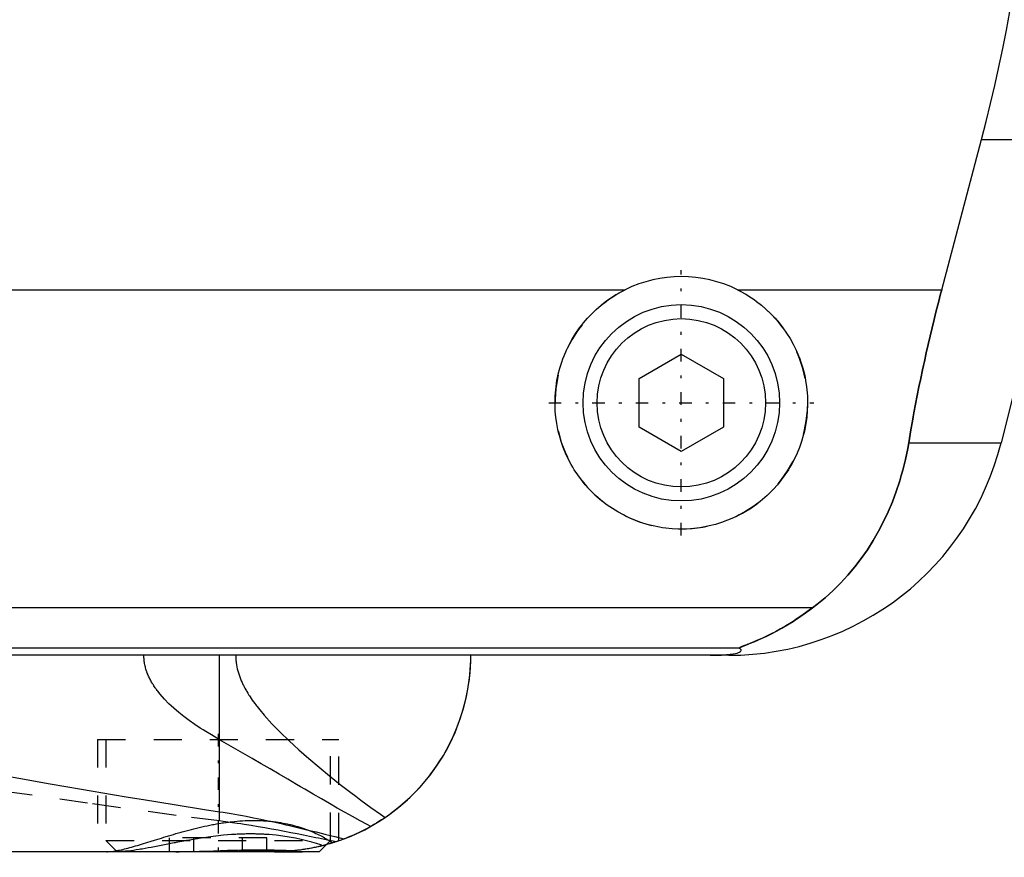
# Model space of a CAD drawing. Extents: x -105 to 105, y -104 to 484.
# Tile 3 of 10: x 23 to 58, y -67 to -37. Entities that reach past the tile are written whole.
import ezdxf

# ---------------------------------------------------------------- set-up
doc = ezdxf.new("R2010")
doc.units = 0
doc.linetypes.add('CENTER', pattern=[1.5, 0.45, -0.5, 0.05, -0.5])
doc.linetypes.add('DASHED', pattern=[2, 1, -1])
for name, color, linetype in [('AM_0', 7, 'CONTINUOUS'), ('AM_3', 7, 'DASHED'), ('AM_7', 7, 'CENTER')]:
    doc.layers.add(name, color=color, linetype=linetype)

msp = doc.modelspace()

# ---------------------------------------------------------------- linework, layer by layer
at = {"layer": 'AM_0', "color": 7, "linetype": 'CONTINUOUS'}
for p, q in [((55.781, -46.968), (57.2, -41.616)), ((57.2, -41.616), (60.596, -41.616)), ((60.596, -41.616), (57.893, -52.426)), ((20, -46.968), (44.502, -46.968)), ((48.498, -46.968), (55.781, -46.968)), ((45, -50.134), (46.5, -49.268)), ((46.5, -49.268), (48, -50.134)), ((45, -51.866), (45, -50.134)), ((48, -50.134), (48, -51.866)), ((46.5, -52.732), (45, -51.866)), ((48, -51.866), (46.5, -52.732)), ((54.602, -52.426), (57.893, -52.426)), ((51.173, -58.307), (10, -58.307)), ((48.569, -59.746), (10, -59.746)), ((48.192, -60), (10.005, -60)), ((30.043, -65.574), (30.043, -60)), ((34.235, -66.633), (34.069, -66.687)), ((33.6, -67), (10.003, -67)), ((33.6, -67), (33.848, -66.752))]:
    msp.add_line(p, q, dxfattribs=at)
for points in [[(57.2, -41.616, 0), (57.366, -40.978, 0), (57.676, -39.685, 0), (57.958, -38.376, 0), (58.088, -37.717, 0), (58.21, -37.055, 0), (58.431, -35.726, 0), (58.62, -34.395, 0), (58.777, -33.067, 0), (58.902, -31.746, 0), (58.995, -30.438, 0), (59.03, -29.791, 0), (59.057, -29.149, 0), (59.089, -27.883, 0), (59.094, -26.642, 0), (59.071, -25.384, 0), (59.018, -24.102, 0), (58.935, -22.799, 0), (58.882, -22.142, 0), (58.821, -21.482, 0), (58.674, -20.156, 0), (58.495, -18.825, 0), (58.394, -18.159, 0)], [(48.498, -46.968, 0), (48.601, -47.021, 0), (48.802, -47.134, 0), (48.997, -47.256, 0), (49.091, -47.321, 0), (49.183, -47.387, 0), (49.361, -47.526, 0), (49.529, -47.672, 0), (49.688, -47.824, 0), (49.84, -47.984, 0), (49.985, -48.153, 0), (50.055, -48.241, 0), (50.123, -48.331, 0), (50.253, -48.518, 0), (50.375, -48.712, 0), (50.486, -48.912, 0), (50.588, -49.119, 0), (50.679, -49.33, 0), (50.72, -49.438, 0), (50.759, -49.546, 0), (50.827, -49.765, 0), (50.884, -49.985, 0), (50.908, -50.096, 0), (50.93, -50.207, 0), (50.964, -50.428, 0), (50.986, -50.648, 0), (50.993, -50.758, 0), (50.998, -50.866, 0), (50.999, -51.081, 0), (50.99, -51.297, 0), (50.971, -51.514, 0), (50.94, -51.733, 0), (50.899, -51.95, 0), (50.874, -52.059, 0), (50.846, -52.167, 0), (50.783, -52.381, 0), (50.709, -52.592, 0), (50.625, -52.799, 0), (50.531, -53.001, 0), (50.427, -53.198, 0), (50.371, -53.294, 0), (50.314, -53.389, 0), (50.192, -53.573, 0), (50.062, -53.749, 0), (49.926, -53.918, 0), (49.783, -54.078, 0), (49.634, -54.229, 0), (49.557, -54.302, 0), (49.478, -54.374, 0), (49.312, -54.513, 0), (49.137, -54.646, 0), (48.954, -54.772, 0), (48.763, -54.889, 0), (48.565, -54.998, 0), (48.464, -55.049, 0), (48.361, -55.097, 0), (48.151, -55.186, 0), (47.937, -55.264, 0), (47.719, -55.332, 0), (47.498, -55.388, 0), (47.276, -55.433, 0), (47.165, -55.451, 0), (47.053, -55.466, 0), (46.83, -55.488, 0), (46.61, -55.499, 0), (46.5, -55.5, 0), (46.39, -55.499, 0), (46.17, -55.488, 0), (45.947, -55.466, 0), (45.835, -55.451, 0), (45.724, -55.433, 0), (45.502, -55.388, 0), (45.281, -55.332, 0), (45.063, -55.264, 0), (44.849, -55.186, 0), (44.639, -55.097, 0), (44.536, -55.049, 0), (44.435, -54.998, 0), (44.237, -54.889, 0), (44.046, -54.772, 0), (43.863, -54.646, 0), (43.688, -54.513, 0), (43.522, -54.374, 0), (43.443, -54.302, 0), (43.366, -54.229, 0), (43.217, -54.078, 0), (43.074, -53.918, 0), (42.938, -53.749, 0), (42.808, -53.573, 0), (42.686, -53.389, 0), (42.629, -53.294, 0), (42.573, -53.198, 0), (42.469, -53.001, 0), (42.375, -52.799, 0), (42.291, -52.592, 0), (42.217, -52.381, 0), (42.154, -52.167, 0), (42.126, -52.059, 0), (42.101, -51.95, 0), (42.06, -51.733, 0), (42.029, -51.514, 0), (42.01, -51.297, 0), (42.001, -51.081, 0), (42.002, -50.866, 0), (42.007, -50.758, 0), (42.014, -50.648, 0), (42.036, -50.428, 0), (42.07, -50.207, 0), (42.092, -50.096, 0), (42.116, -49.985, 0), (42.173, -49.765, 0), (42.241, -49.546, 0), (42.28, -49.438, 0), (42.321, -49.33, 0), (42.412, -49.119, 0), (42.514, -48.912, 0), (42.625, -48.712, 0), (42.747, -48.518, 0), (42.877, -48.331, 0), (42.945, -48.241, 0), (43.015, -48.153, 0), (43.16, -47.984, 0), (43.312, -47.824, 0), (43.471, -47.672, 0), (43.639, -47.526, 0), (43.817, -47.387, 0), (43.909, -47.321, 0), (44.003, -47.256, 0), (44.198, -47.134, 0), (44.399, -47.021, 0), (44.502, -46.968, 0)], [(54.602, -52.426, 0), (54.628, -52.273, 0), (54.68, -51.966, 0), (54.735, -51.66, 0), (54.762, -51.506, 0), (54.79, -51.353, 0), (54.848, -51.047, 0), (54.907, -50.741, 0), (54.968, -50.435, 0), (55.031, -50.131, 0), (55.095, -49.827, 0), (55.128, -49.676, 0), (55.161, -49.525, 0), (55.227, -49.223, 0), (55.296, -48.924, 0), (55.365, -48.626, 0), (55.436, -48.327, 0), (55.51, -48.027, 0), (55.547, -47.877, 0), (55.585, -47.726, 0), (55.662, -47.424, 0), (55.741, -47.12, 0), (55.781, -46.968, 0)], [(51.173, -58.307, 0), (51.326, -58.19, 0), (51.623, -57.947, 0), (51.906, -57.692, 0), (52.043, -57.559, 0), (52.177, -57.423, 0), (52.435, -57.143, 0), (52.681, -56.852, 0), (52.913, -56.549, 0), (53.132, -56.236, 0), (53.337, -55.912, 0), (53.435, -55.746, 0), (53.53, -55.578, 0), (53.708, -55.236, 0), (53.873, -54.885, 0), (54.024, -54.526, 0), (54.161, -54.159, 0), (54.284, -53.785, 0), (54.34, -53.595, 0), (54.393, -53.404, 0), (54.487, -53.017, 0), (54.568, -52.624, 0), (54.602, -52.426, 0)], [(48.569, -59.746, 0), (48.568, -59.745, 0), (48.567, -59.743, 0), (48.567, -59.741, 0), (48.567, -59.74, 0), (48.568, -59.739, 0), (48.57, -59.736, 0), (48.574, -59.733, 0), (48.578, -59.73, 0), (48.584, -59.727, 0), (48.591, -59.723, 0), (48.594, -59.721, 0), (48.598, -59.719, 0), (48.607, -59.715, 0), (48.617, -59.71, 0), (48.627, -59.706, 0), (48.638, -59.701, 0), (48.65, -59.696, 0), (48.657, -59.693, 0), (48.663, -59.69, 0), (48.677, -59.685, 0), (48.691, -59.679, 0), (48.698, -59.676, 0), (48.705, -59.673, 0), (48.72, -59.667, 0), (48.736, -59.661, 0), (48.744, -59.658, 0), (48.752, -59.655, 0), (48.769, -59.648, 0), (48.786, -59.641, 0), (48.804, -59.634, 0), (48.822, -59.627, 0), (48.841, -59.62, 0), (48.85, -59.616, 0), (48.86, -59.613, 0), (48.879, -59.605, 0), (48.899, -59.597, 0), (48.97, -59.569, 0), (49.095, -59.517, 0), (49.231, -59.459, 0), (49.381, -59.393, 0), (49.46, -59.356, 0), (49.542, -59.317, 0), (49.715, -59.232, 0), (49.897, -59.136, 0), (50.088, -59.03, 0), (50.285, -58.915, 0), (50.482, -58.793, 0), (50.581, -58.728, 0), (50.68, -58.663, 0), (50.878, -58.525, 0), (51.075, -58.381, 0), (51.173, -58.307, 0)], [(47.523, -60, 0), (47.528, -60, 0), (47.537, -60, 0), (47.546, -60, 0), (47.551, -60, 0), (47.556, -60, 0), (47.565, -60, 0), (47.575, -60, 0), (47.584, -60, 0), (47.594, -60, 0), (47.603, -60, 0), (47.608, -60, 0), (47.612, -60, 0), (47.622, -60, 0), (47.631, -59.999, 0), (47.64, -59.999, 0), (47.648, -59.999, 0), (47.657, -59.999, 0), (47.661, -59.999, 0), (47.665, -59.999, 0), (47.674, -59.999, 0), (47.682, -59.999, 0), (47.687, -59.999, 0), (47.691, -59.999, 0), (47.7, -59.998, 0), (47.708, -59.998, 0), (47.713, -59.998, 0), (47.717, -59.998, 0), (47.726, -59.998, 0), (47.734, -59.998, 0), (47.743, -59.997, 0), (47.751, -59.997, 0), (47.759, -59.997, 0), (47.763, -59.997, 0), (47.767, -59.997, 0), (47.775, -59.997, 0), (47.783, -59.996, 0), (47.791, -59.996, 0), (47.798, -59.996, 0), (47.805, -59.996, 0), (47.809, -59.996, 0), (47.812, -59.995, 0), (47.82, -59.995, 0), (47.827, -59.995, 0), (47.834, -59.995, 0), (47.842, -59.994, 0), (47.849, -59.994, 0), (47.852, -59.994, 0), (47.856, -59.994, 0), (47.863, -59.994, 0), (47.87, -59.993, 0), (47.894, -59.992, 0), (47.933, -59.99, 0), (47.95, -59.989, 0), (47.967, -59.989, 0), (47.999, -59.987, 0), (48.03, -59.984, 0), (48.06, -59.982, 0), (48.088, -59.98, 0), (48.115, -59.978, 0), (48.128, -59.977, 0), (48.14, -59.975, 0), (48.164, -59.973, 0), (48.187, -59.971, 0), (48.198, -59.97, 0), (48.209, -59.968, 0), (48.229, -59.966, 0), (48.248, -59.964, 0), (48.257, -59.963, 0), (48.265, -59.961, 0), (48.282, -59.959, 0), (48.298, -59.957, 0), (48.351, -59.948, 0), (48.428, -59.933, 0), (48.489, -59.918, 0), (48.536, -59.903, 0), (48.571, -59.888, 0), (48.585, -59.881, 0), (48.597, -59.874, 0), (48.615, -59.859, 0), (48.627, -59.844, 0), (48.633, -59.83, 0), (48.633, -59.815, 0), (48.628, -59.799, 0), (48.623, -59.792, 0), (48.617, -59.784, 0), (48.601, -59.769, 0), (48.581, -59.754, 0), (48.569, -59.746, 0)], [(34.484, -66.545, 0), (34.742, -66.441, 0), (35.22, -66.216, 0), (35.664, -65.965, 0), (35.877, -65.829, 0), (36.083, -65.686, 0), (36.476, -65.382, 0), (36.842, -65.055, 0), (37.18, -64.708, 0), (37.49, -64.343, 0), (37.771, -63.962, 0), (37.901, -63.766, 0), (38.023, -63.567, 0), (38.245, -63.162, 0), (38.438, -62.747, 0), (38.602, -62.326, 0), (38.737, -61.901, 0), (38.843, -61.475, 0), (38.885, -61.261, 0), (38.921, -61.048, 0), (38.972, -60.625, 0), (38.997, -60.207, 0), (39, -60, 0)], [(35.945, -65.783, 0), (36.114, -65.664, 0), (36.438, -65.414, 0), (36.744, -65.148, 0), (36.89, -65.009, 0), (37.031, -64.867, 0), (37.299, -64.574, 0), (37.548, -64.269, 0), (37.777, -63.954, 0), (37.986, -63.629, 0), (38.175, -63.297, 0), (38.262, -63.128, 0), (38.344, -62.958, 0), (38.494, -62.614, 0), (38.623, -62.266, 0), (38.733, -61.916, 0), (38.823, -61.564, 0), (38.894, -61.212, 0), (38.923, -61.037, 0), (38.947, -60.862, 0), (38.981, -60.514, 0), (38.998, -60.17, 0), (39, -60, 0)], [(9.996, -61.876, 0), (10.476, -61.976, 0), (11.482, -62.184, 0), (12.546, -62.401, 0), (13.099, -62.513, 0), (13.666, -62.626, 0), (14.831, -62.858, 0), (15.999, -63.087, 0), (17.163, -63.312, 0), (18.321, -63.534, 0), (19.473, -63.751, 0), (20.047, -63.859, 0), (20.619, -63.965, 0), (21.758, -64.174, 0), (22.889, -64.378, 0), (24.014, -64.577, 0), (25.13, -64.771, 0), (26.237, -64.96, 0), (26.788, -65.052, 0), (27.336, -65.143, 0), (28.426, -65.32, 0), (29.506, -65.491, 0), (30.043, -65.574, 0)], [(30.043, -65.574, 0), (30.181, -65.595, 0), (30.456, -65.641, 0), (30.727, -65.688, 0), (30.861, -65.713, 0), (30.995, -65.738, 0), (31.26, -65.789, 0), (31.521, -65.842, 0), (31.78, -65.897, 0), (32.034, -65.952, 0), (32.285, -66.009, 0), (32.41, -66.037, 0), (32.533, -66.066, 0), (32.777, -66.124, 0), (33.017, -66.181, 0), (33.253, -66.239, 0), (33.486, -66.296, 0), (33.715, -66.353, 0), (33.828, -66.382, 0), (33.939, -66.409, 0), (34.16, -66.464, 0), (34.377, -66.518, 0), (34.484, -66.545, 0)], [(35.945, -65.783, 0), (35.901, -65.812, 0), (35.814, -65.87, 0), (35.726, -65.926, 0), (35.682, -65.953, 0), (35.638, -65.981, 0), (35.549, -66.034, 0), (35.459, -66.086, 0), (35.369, -66.136, 0), (35.278, -66.185, 0), (35.187, -66.233, 0), (35.141, -66.256, 0), (35.095, -66.279, 0), (35.003, -66.323, 0), (34.91, -66.366, 0), (34.817, -66.408, 0), (34.723, -66.448, 0), (34.63, -66.487, 0), (34.583, -66.506, 0), (34.535, -66.525, 0), (34.441, -66.561, 0), (34.346, -66.595, 0), (34.298, -66.612, 0)], [(34.484, -66.545, 0), (34.436, -66.562, 0), (34.34, -66.597, 0), (34.244, -66.63, 0), (34.196, -66.647, 0), (34.148, -66.662, 0), (34.051, -66.693, 0), (33.954, -66.722, 0), (33.857, -66.749, 0), (33.76, -66.775, 0), (33.662, -66.8, 0), (33.613, -66.812, 0), (33.564, -66.823, 0), (33.466, -66.845, 0), (33.368, -66.865, 0), (33.269, -66.884, 0), (33.17, -66.901, 0), (33.072, -66.917, 0), (33.022, -66.925, 0), (32.973, -66.932, 0), (32.874, -66.945, 0), (32.775, -66.957, 0), (32.725, -66.962, 0)], [(34.3, -66.611, 0), (34.3, -66.611, 0), (34.297, -66.612, 0), (34.292, -66.614, 0), (34.288, -66.616, 0), (34.284, -66.617, 0), (34.273, -66.621, 0), (34.259, -66.626, 0), (34.242, -66.631, 0), (34.223, -66.638, 0), (34.201, -66.645, 0), (34.188, -66.649, 0), (34.175, -66.653, 0), (34.147, -66.662, 0), (34.117, -66.672, 0), (34.083, -66.683, 0), (34.046, -66.694, 0), (34.007, -66.706, 0), (33.987, -66.712, 0), (33.965, -66.718, 0), (33.921, -66.731, 0), (33.873, -66.745, 0), (33.849, -66.751, 0)], [(34.298, -66.612, 0), (34.296, -66.613, 0), (34.291, -66.615, 0), (34.283, -66.617, 0), (34.278, -66.619, 0), (34.272, -66.621, 0), (34.26, -66.625, 0), (34.245, -66.63, 0), (34.227, -66.636, 0), (34.207, -66.643, 0), (34.184, -66.65, 0), (34.172, -66.654, 0), (34.159, -66.659, 0), (34.132, -66.667, 0), (34.102, -66.677, 0), (34.07, -66.687, 0), (34.035, -66.698, 0), (33.998, -66.709, 0), (33.978, -66.715, 0), (33.959, -66.72, 0), (33.917, -66.732, 0), (33.873, -66.745, 0), (33.85, -66.751, 0)], [(28.494, -67, 0), (28.611, -67, 0), (28.848, -66.997, 0), (29.09, -66.991, 0), (29.212, -66.988, 0), (29.335, -66.984, 0), (29.583, -66.976, 0), (29.831, -66.968, 0), (30.08, -66.959, 0), (30.329, -66.951, 0), (30.577, -66.944, 0), (30.701, -66.942, 0), (30.824, -66.939, 0), (31.068, -66.935, 0), (31.308, -66.933, 0), (31.544, -66.933, 0), (31.774, -66.935, 0), (31.997, -66.938, 0), (32.107, -66.941, 0), (32.215, -66.944, 0), (32.425, -66.95, 0), (32.627, -66.958, 0), (32.725, -66.962, 0)]]:
    msp.add_polyline3d(points, dxfattribs=at)
for radius in [3.5, 3]:
    msp.add_circle((46.5, -51), radius, dxfattribs=at)
for centre, radius, start, end in [((46.5, -51), 4.5, 63.6372, 116.3628), ((48.192, -50), 10, 270, 345.9622)]:
    msp.add_arc(centre, radius, start, end, dxfattribs=at)
at = {"layer": 'AM_3', "color": 6, "linetype": 'DASHED'}
for p, q in [((30.043, -63.007), (30.043, -60)), ((30.043, -65.905), (30.043, -60)), ((25.7, -63), (25.7, -67)), ((25.7, -63), (34.3, -63)), ((26, -63), (26, -66.6)), ((34, -66.6), (34, -63)), ((34.3, -66.611), (34.3, -63)), ((26, -66.6), (26.4, -67)), ((26, -66.6), (34, -66.6)), ((28.268, -67), (28.268, -66.5)), ((31.732, -66.5), (28.268, -66.5)), ((29.134, -67), (29.134, -66.5)), ((30.866, -67), (30.866, -66.5)), ((31.732, -67), (31.732, -66.5)), ((33.848, -66.752), (34, -66.6)), ((34.3, -66.611), (34.235, -66.633)), ((31.733, -66.983), (29.343, -67)), ((32.376, -66.99), (31.733, -66.983)), ((32, -67), (33.6, -67)), ((33.849, -66.751), (33.722, -66.785))]:
    msp.add_line(p, q, dxfattribs=at)
for points in [[(55.781, -46.968, 0), (55.741, -47.12, 0), (55.662, -47.424, 0), (55.585, -47.726, 0), (55.547, -47.877, 0), (55.51, -48.027, 0), (55.436, -48.327, 0), (55.365, -48.626, 0), (55.296, -48.924, 0), (55.227, -49.223, 0), (55.161, -49.525, 0), (55.128, -49.676, 0), (55.095, -49.827, 0), (55.031, -50.131, 0), (54.968, -50.435, 0), (54.907, -50.741, 0), (54.848, -51.047, 0), (54.79, -51.353, 0), (54.762, -51.506, 0), (54.735, -51.66, 0), (54.68, -51.966, 0), (54.628, -52.273, 0), (54.602, -52.426, 0)], [(54.602, -52.426, 0), (54.568, -52.624, 0), (54.487, -53.017, 0), (54.393, -53.404, 0), (54.34, -53.595, 0), (54.284, -53.785, 0), (54.161, -54.159, 0), (54.024, -54.526, 0), (53.873, -54.885, 0), (53.708, -55.236, 0), (53.529, -55.579, 0), (53.435, -55.747, 0), (53.337, -55.912, 0), (53.131, -56.236, 0), (52.912, -56.55, 0), (52.68, -56.852, 0), (52.435, -57.144, 0), (52.177, -57.424, 0), (52.043, -57.559, 0), (51.906, -57.692, 0), (51.622, -57.947, 0), (51.326, -58.19, 0), (51.173, -58.307, 0)], [(51.173, -58.307, 0), (51.062, -58.391, 0), (50.845, -58.549, 0), (50.632, -58.694, 0), (50.529, -58.762, 0), (50.427, -58.828, 0), (50.228, -58.949, 0), (50.037, -59.06, 0), (49.854, -59.159, 0), (49.681, -59.249, 0), (49.517, -59.329, 0), (49.439, -59.366, 0), (49.364, -59.401, 0), (49.221, -59.464, 0), (49.09, -59.52, 0), (48.964, -59.571, 0), (48.894, -59.599, 0), (48.875, -59.606, 0), (48.856, -59.614, 0), (48.847, -59.618, 0), (48.838, -59.621, 0), (48.82, -59.628, 0), (48.802, -59.635, 0), (48.785, -59.642, 0), (48.768, -59.649, 0), (48.751, -59.655, 0), (48.743, -59.658, 0), (48.735, -59.662, 0), (48.719, -59.668, 0), (48.704, -59.674, 0), (48.697, -59.677, 0), (48.69, -59.68, 0), (48.676, -59.685, 0), (48.662, -59.691, 0), (48.656, -59.693, 0), (48.65, -59.696, 0), (48.638, -59.701, 0), (48.627, -59.706, 0), (48.616, -59.711, 0), (48.607, -59.715, 0), (48.598, -59.719, 0), (48.594, -59.721, 0), (48.59, -59.723, 0), (48.584, -59.727, 0), (48.578, -59.73, 0), (48.574, -59.733, 0), (48.57, -59.736, 0), (48.568, -59.739, 0), (48.567, -59.74, 0), (48.567, -59.741, 0), (48.567, -59.743, 0), (48.568, -59.745, 0), (48.569, -59.746, 0)], [(30.043, -63.007, 0), (29.947, -62.953, 0), (29.754, -62.84, 0), (29.557, -62.72, 0), (29.459, -62.658, 0), (29.36, -62.595, 0), (29.163, -62.464, 0), (28.969, -62.327, 0), (28.777, -62.184, 0), (28.592, -62.036, 0), (28.413, -61.882, 0), (28.326, -61.804, 0), (28.242, -61.724, 0), (28.081, -61.56, 0), (27.929, -61.388, 0), (27.844, -61.282, 0), (27.821, -61.251, 0), (27.797, -61.219, 0), (27.786, -61.203, 0), (27.775, -61.188, 0), (27.752, -61.155, 0), (27.73, -61.123, 0), (27.708, -61.091, 0), (27.687, -61.058, 0), (27.666, -61.024, 0), (27.656, -61.008, 0), (27.646, -60.991, 0), (27.626, -60.957, 0), (27.607, -60.923, 0), (27.588, -60.888, 0), (27.57, -60.854, 0), (27.552, -60.819, 0), (27.544, -60.801, 0), (27.535, -60.783, 0), (27.519, -60.748, 0), (27.503, -60.712, 0), (27.495, -60.694, 0), (27.488, -60.675, 0), (27.473, -60.639, 0), (27.459, -60.602, 0), (27.453, -60.583, 0), (27.446, -60.565, 0), (27.434, -60.527, 0), (27.422, -60.49, 0), (27.412, -60.451, 0), (27.402, -60.413, 0), (27.392, -60.374, 0), (27.388, -60.355, 0), (27.384, -60.335, 0), (27.377, -60.296, 0), (27.37, -60.257, 0), (27.365, -60.218, 0), (27.36, -60.179, 0), (27.356, -60.139, 0), (27.355, -60.119, 0), (27.353, -60.1, 0), (27.351, -60.06, 0), (27.35, -60.02, 0), (27.35, -60, 0)], [(30.621, -60, 0), (30.621, -60.038, 0), (30.624, -60.113, 0), (30.629, -60.187, 0), (30.633, -60.225, 0), (30.638, -60.262, 0), (30.648, -60.335, 0), (30.662, -60.409, 0), (30.678, -60.482, 0), (30.696, -60.554, 0), (30.717, -60.626, 0), (30.728, -60.661, 0), (30.74, -60.697, 0), (30.765, -60.767, 0), (30.791, -60.836, 0), (30.82, -60.904, 0), (30.849, -60.971, 0), (30.881, -61.037, 0), (30.897, -61.07, 0), (30.914, -61.103, 0), (30.948, -61.167, 0), (30.983, -61.23, 0), (31.001, -61.262, 0), (31.019, -61.293, 0), (31.056, -61.354, 0), (31.094, -61.415, 0), (31.113, -61.445, 0), (31.133, -61.476, 0), (31.173, -61.536, 0), (31.214, -61.595, 0), (31.256, -61.654, 0), (31.299, -61.713, 0), (31.342, -61.771, 0), (31.364, -61.799, 0), (31.386, -61.828, 0), (31.431, -61.884, 0), (31.476, -61.94, 0), (31.635, -62.131, 0), (31.913, -62.439, 0), (32.21, -62.744, 0), (32.53, -63.053, 0), (32.697, -63.208, 0), (32.869, -63.364, 0), (33.225, -63.677, 0), (33.592, -63.988, 0), (33.969, -64.297, 0), (34.347, -64.599, 0), (34.719, -64.887, 0), (34.902, -65.026, 0), (35.083, -65.162, 0), (35.436, -65.422, 0), (35.778, -65.666, 0), (35.945, -65.783, 0)], [(35.437, -66.098, 0), (35.311, -66.032, 0), (35.053, -65.894, 0), (34.789, -65.75, 0), (34.654, -65.675, 0), (34.518, -65.6, 0), (34.243, -65.444, 0), (33.961, -65.284, 0), (33.674, -65.119, 0), (33.382, -64.95, 0), (33.085, -64.777, 0), (32.935, -64.689, 0), (32.783, -64.6, 0), (32.477, -64.42, 0), (32.166, -64.237, 0), (31.85, -64.052, 0), (31.53, -63.865, 0), (31.206, -63.675, 0), (31.043, -63.58, 0), (30.879, -63.485, 0), (30.547, -63.294, 0), (30.212, -63.103, 0), (30.043, -63.007, 0)], [(30.043, -65.905, 0), (28.496, -65.704, 0), (25.344, -65.272, 0), (22.121, -64.813, 0)], [(26.032, -67, 0), (26.051, -67, 0), (26.091, -66.998, 0), (26.132, -66.996, 0), (26.154, -66.994, 0), (26.176, -66.992, 0), (26.222, -66.987, 0), (26.27, -66.98, 0), (26.319, -66.972, 0), (26.371, -66.963, 0), (26.424, -66.953, 0), (26.452, -66.948, 0), (26.479, -66.942, 0), (26.536, -66.93, 0), (26.595, -66.916, 0), (26.655, -66.901, 0), (26.717, -66.886, 0), (26.78, -66.87, 0), (26.812, -66.861, 0), (26.845, -66.852, 0), (26.911, -66.834, 0), (26.979, -66.815, 0), (27.013, -66.805, 0), (27.048, -66.795, 0), (27.119, -66.774, 0), (27.19, -66.753, 0), (27.227, -66.742, 0), (27.264, -66.731, 0), (27.338, -66.709, 0), (27.414, -66.686, 0), (27.491, -66.662, 0), (27.569, -66.638, 0), (27.648, -66.613, 0), (27.688, -66.601, 0), (27.728, -66.588, 0), (27.81, -66.563, 0), (27.892, -66.538, 0), (27.975, -66.512, 0), (28.06, -66.486, 0), (28.145, -66.46, 0), (28.188, -66.447, 0), (28.231, -66.434, 0), (28.318, -66.408, 0), (28.406, -66.382, 0), (28.494, -66.356, 0), (28.584, -66.331, 0), (28.674, -66.305, 0), (28.719, -66.292, 0), (28.765, -66.28, 0), (28.856, -66.255, 0), (28.948, -66.23, 0), (29.041, -66.206, 0), (29.134, -66.182, 0), (29.228, -66.159, 0), (29.275, -66.148, 0), (29.322, -66.137, 0), (29.417, -66.115, 0), (29.512, -66.094, 0), (29.607, -66.073, 0), (29.703, -66.054, 0), (29.799, -66.035, 0), (29.847, -66.026, 0), (29.895, -66.017, 0), (29.991, -66, 0), (30.088, -65.984, 0), (30.136, -65.976, 0), (30.185, -65.969, 0), (30.282, -65.955, 0), (30.379, -65.943, 0), (30.427, -65.937, 0), (30.476, -65.931, 0), (30.573, -65.921, 0), (30.67, -65.912, 0), (30.766, -65.904, 0), (30.862, -65.898, 0), (30.958, -65.893, 0), (31.005, -65.891, 0), (31.053, -65.889, 0), (31.147, -65.887, 0), (31.24, -65.886, 0), (31.333, -65.886, 0), (31.425, -65.888, 0), (31.516, -65.891, 0), (31.562, -65.893, 0), (31.607, -65.896, 0), (31.697, -65.901, 0), (31.786, -65.909, 0), (31.874, -65.917, 0), (31.961, -65.927, 0), (32.048, -65.938, 0), (32.091, -65.944, 0), (32.133, -65.95, 0), (32.217, -65.963, 0), (32.3, -65.978, 0), (32.381, -65.993, 0), (32.461, -66.01, 0), (32.539, -66.027, 0), (32.578, -66.036, 0), (32.617, -66.046, 0), (32.692, -66.065, 0), (32.766, -66.085, 0), (32.839, -66.106, 0), (32.91, -66.128, 0), (32.98, -66.15, 0), (33.014, -66.161, 0), (33.048, -66.173, 0), (33.114, -66.196, 0), (33.179, -66.22, 0), (33.211, -66.232, 0), (33.242, -66.245, 0), (33.304, -66.269, 0), (33.364, -66.294, 0), (33.393, -66.307, 0), (33.422, -66.32, 0), (33.479, -66.346, 0), (33.534, -66.371, 0), (33.587, -66.397, 0), (33.639, -66.423, 0), (33.688, -66.449, 0), (33.713, -66.462, 0), (33.736, -66.475, 0), (33.782, -66.501, 0), (33.827, -66.527, 0), (33.869, -66.552, 0), (33.91, -66.578, 0), (33.948, -66.603, 0), (33.967, -66.615, 0), (33.985, -66.628, 0), (34.02, -66.652, 0), (34.053, -66.676, 0), (34.069, -66.687, 0)], [(34.197, -66.646, 0), (34.096, -66.626, 0), (33.892, -66.585, 0), (33.684, -66.543, 0), (33.578, -66.522, 0), (33.472, -66.5, 0), (33.256, -66.457, 0), (33.037, -66.413, 0), (32.815, -66.369, 0), (32.59, -66.325, 0), (32.361, -66.281, 0), (32.246, -66.259, 0), (32.13, -66.237, 0), (31.895, -66.194, 0), (31.658, -66.152, 0), (31.417, -66.11, 0), (31.173, -66.07, 0), (30.927, -66.03, 0), (30.803, -66.011, 0), (30.678, -65.992, 0), (30.426, -65.956, 0), (30.171, -65.922, 0), (30.043, -65.905, 0)], [(29.499, -66.5, 0), (29.464, -66.505, 0), (29.393, -66.516, 0), (29.322, -66.527, 0), (29.287, -66.533, 0), (29.252, -66.538, 0), (29.182, -66.55, 0), (29.112, -66.562, 0), (29.043, -66.573, 0), (28.973, -66.586, 0), (28.904, -66.598, 0), (28.87, -66.604, 0), (28.836, -66.61, 0), (28.768, -66.623, 0), (28.7, -66.635, 0), (28.632, -66.648, 0), (28.565, -66.661, 0), (28.498, -66.674, 0), (28.465, -66.68, 0), (28.432, -66.686, 0), (28.366, -66.699, 0), (28.301, -66.712, 0), (28.268, -66.718, 0)], [(33.722, -66.785, 0), (33.651, -66.761, 0), (33.497, -66.712, 0), (33.33, -66.662, 0), (33.241, -66.637, 0), (33.149, -66.613, 0), (32.954, -66.565, 0), (32.747, -66.521, 0), (32.528, -66.48, 0), (32.298, -66.445, 0), (32.059, -66.415, 0), (31.936, -66.403, 0), (31.81, -66.392, 0), (31.662, -66.382, 0), (31.619, -66.38, 0), (31.575, -66.378, 0), (31.554, -66.377, 0), (31.532, -66.376, 0), (31.488, -66.374, 0), (31.444, -66.372, 0), (31.4, -66.371, 0), (31.356, -66.37, 0), (31.312, -66.369, 0), (31.289, -66.369, 0), (31.267, -66.368, 0), (31.222, -66.368, 0), (31.177, -66.368, 0), (31.132, -66.368, 0), (31.087, -66.368, 0), (31.042, -66.368, 0), (31.019, -66.369, 0), (30.996, -66.369, 0), (30.951, -66.37, 0), (30.905, -66.371, 0), (30.86, -66.372, 0), (30.814, -66.374, 0), (30.768, -66.376, 0), (30.745, -66.377, 0), (30.722, -66.378, 0), (30.677, -66.38, 0), (30.631, -66.382, 0), (30.47, -66.392, 0), (30.331, -66.403, 0), (30.193, -66.415, 0), (29.915, -66.445, 0), (29.638, -66.48, 0), (29.499, -66.5, 0)], [(28.268, -66.718, 0), (28.206, -66.731, 0), (28.083, -66.755, 0), (27.962, -66.779, 0), (27.903, -66.791, 0), (27.844, -66.802, 0), (27.727, -66.825, 0), (27.613, -66.847, 0), (27.501, -66.868, 0), (27.391, -66.887, 0), (27.284, -66.906, 0), (27.231, -66.915, 0), (27.179, -66.923, 0), (27.078, -66.939, 0), (26.979, -66.954, 0), (26.882, -66.966, 0), (26.789, -66.977, 0), (26.699, -66.986, 0), (26.655, -66.99, 0), (26.613, -66.993, 0), (26.53, -66.997, 0), (26.45, -67, 0), (26.412, -67, 0)], [(33.85, -66.751, 0), (33.816, -66.76, 0), (33.743, -66.779, 0), (33.666, -66.799, 0), (33.626, -66.809, 0), (33.585, -66.818, 0), (33.5, -66.837, 0), (33.411, -66.856, 0), (33.318, -66.875, 0), (33.222, -66.893, 0), (33.123, -66.909, 0), (33.073, -66.917, 0), (33.022, -66.925, 0), (32.917, -66.94, 0), (32.808, -66.953, 0), (32.694, -66.966, 0), (32.576, -66.976, 0), (32.454, -66.985, 0), (32.392, -66.989, 0), (32.328, -66.992, 0), (32.199, -66.997, 0), (32.067, -67, 0), (32, -67, 0)], [(33.85, -66.751, 0), (33.816, -66.76, 0), (33.743, -66.78, 0), (33.666, -66.799, 0), (33.626, -66.809, 0), (33.585, -66.818, 0), (33.5, -66.837, 0), (33.411, -66.856, 0), (33.318, -66.875, 0), (33.222, -66.892, 0), (33.124, -66.909, 0), (33.073, -66.917, 0), (33.023, -66.925, 0), (32.918, -66.94, 0), (32.808, -66.953, 0), (32.694, -66.966, 0), (32.576, -66.976, 0), (32.454, -66.985, 0), (32.392, -66.989, 0), (32.328, -66.992, 0), (32.199, -66.997, 0), (32.067, -67, 0), (32, -67, 0)], [(33.85, -66.751, 0), (33.821, -66.759, 0), (33.761, -66.775, 0), (33.698, -66.791, 0), (33.665, -66.799, 0), (33.631, -66.807, 0), (33.562, -66.824, 0), (33.489, -66.84, 0), (33.414, -66.856, 0), (33.337, -66.871, 0), (33.257, -66.886, 0), (33.216, -66.894, 0), (33.175, -66.901, 0), (33.091, -66.914, 0), (33.005, -66.927, 0), (32.917, -66.94, 0), (32.825, -66.951, 0), (32.731, -66.962, 0), (32.682, -66.967, 0), (32.633, -66.971, 0), (32.532, -66.98, 0), (32.429, -66.987, 0), (32.376, -66.99, 0)]]:
    msp.add_polyline3d(points, dxfattribs=at)
msp.add_arc((46.5, -51), 4.5, 116.3628, 63.6372, dxfattribs=at)
at = {"layer": 'AM_7', "color": 4, "linetype": 'CENTER'}
for p, q in [((46.5, -55.725), (46.5, -46.275)), ((41.775, -51), (51.225, -51)), ((30, -62.8), (30, -67.2))]:
    msp.add_line(p, q, dxfattribs=at)

doc.saveas('drawing.dxf')
